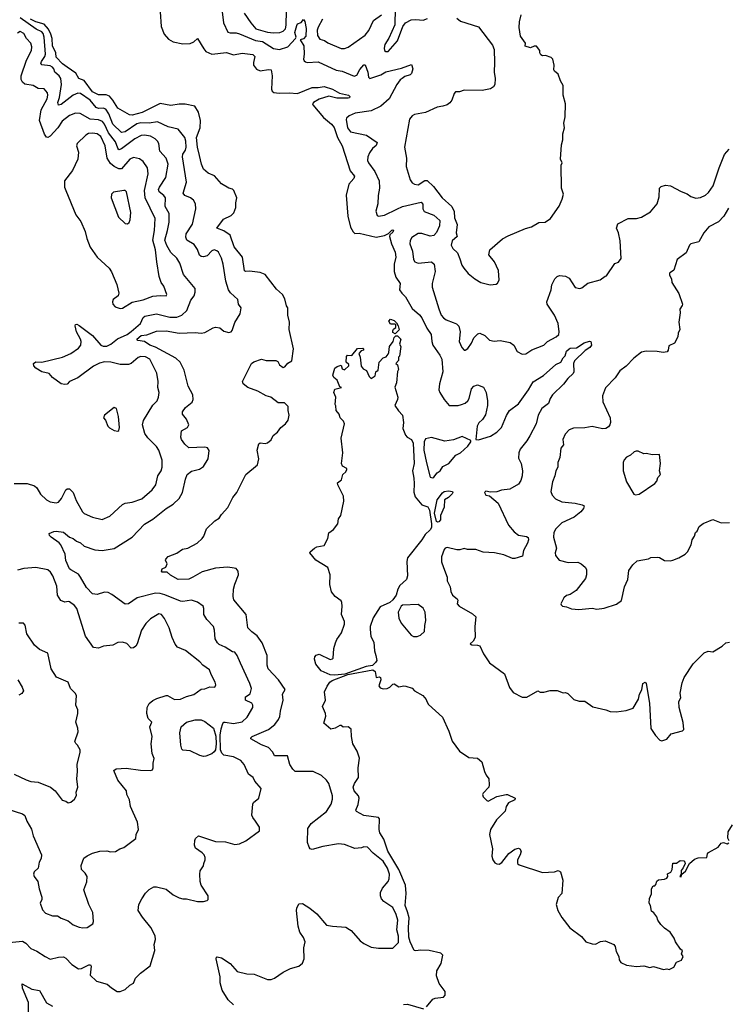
# Model space of a CAD drawing. Extents: x 2293878 to 2522763, y 823964 to 1006972.
# Tile 256 of 256: x 2374622 to 2380495, y 966138 to 974291. Entities that reach past the tile are written whole.
import ezdxf

# ---------------------------------------------------------------- set-up
doc = ezdxf.new("R2010")
doc.units = 0

msp = doc.modelspace()

# ---------------------------------------------------------------- linework, layer by layer
at = {"layer": '0CON20XD'}
for points in [[(2377732.7, 974382.7), (2377731.4, 974248.6), (2377681.1, 974138.9), (2377647.1, 974085), (2377641.9, 974055), (2377645.8, 974035.8), (2377655, 974026.2), (2377675, 974026.2), (2377753.4, 974116.6), (2377797.8, 974235), (2377820, 974265), (2377865, 974288.9), (2377905, 974292.2), (2377965, 974286.9), (2378000.7, 974299.3)], [(2374832, 966535), (2374875, 966510.8), (2374945, 966528.1), (2374985, 966530), (2375005, 966519.2), (2375055, 966468.1), (2375110.7, 966430.7), (2375135, 966434.6), (2375195, 966463.6), (2375210, 966465), (2375215.4, 966455), (2375205, 966380), (2375259.7, 966329.7), (2375345.6, 966305.6), (2375383.4, 966273.4), (2375430, 966245), (2375455, 966244), (2375495, 966260), (2375535, 966296.2), (2375565.9, 966314.1), (2375582.5, 966355), (2375623.8, 966395), (2375704.3, 966455.7), (2375742, 966585), (2375736.1, 966633.9), (2375748.8, 966675), (2375743.8, 966705), (2375710, 966775), (2375639.7, 966859.7), (2375604.4, 966914.4), (2375610.5, 966965), (2375635, 967010.6), (2375665, 967058.9), (2375695, 967088.1), (2375735, 967110), (2375755, 967112), (2375835, 967092), (2375895, 967044), (2375945, 967018.8), (2375975, 967011.2), (2376005, 967012), (2376095, 966990), (2376145, 966990), (2376175, 966997.5), (2376183, 967007), (2376183.3, 967035), (2376126.7, 967125), (2376116.7, 967155), (2376113.6, 967216.4), (2376116.4, 967243.6), (2376146.4, 967283.6), (2376147.5, 967305), (2376160, 967335), (2376158, 967355), (2376150.8, 967375), (2376135, 967392), (2376079.7, 967429.7), (2376070.8, 967455), (2376072.5, 967495), (2376078.8, 967511.2), (2376105, 967532.5), (2376245, 967485.7), (2376327.5, 967482.5), (2376405, 967462.2), (2376443.5, 967466.5), (2376497, 967493), (2376610, 967575), (2376610, 967605), (2376576, 967655), (2376553.8, 967685), (2376546.7, 967705), (2376553.3, 967795), (2376560, 967810), (2376603.3, 967845), (2376623.3, 967925), (2376570, 967985), (2376555.9, 968015.9), (2376518, 968045), (2376483.6, 968123.6), (2376455, 968158.1), (2376395, 968188.5), (2376315, 968200), (2376297.4, 968217.4), (2376287.5, 968245), (2376284.2, 968365.8), (2376290.7, 968419.3), (2376305, 968463.1), (2376315, 968473.5), (2376325, 968474.5), (2376395, 968463.8), (2376465, 968476.1), (2376507.3, 968515), (2376553.3, 968595), (2376554.5, 968615), (2376545, 968631.9), (2376494, 968655), (2376494.4, 968685), (2376531.8, 968708.2), (2376542.3, 968752.3), (2376529.7, 968795), (2376452.8, 968962.8), (2376425.5, 969025), (2376405, 969052.5), (2376385, 969057.1), (2376325.4, 969095.4), (2376275, 969117.1), (2376260.9, 969130.9), (2376243.1, 969165), (2376236.7, 969235), (2376227.1, 969265), (2376173.8, 969323.8), (2376148, 969365), (2376148, 969415), (2376141.2, 969435), (2376095, 969468.5), (2376045, 969483.1), (2375975, 969472.9), (2375955, 969475.4), (2375825, 969527.9), (2375785, 969539.7), (2375747.9, 969542.1), (2375595.9, 969504.1), (2375525, 969453.3), (2375495, 969452.5), (2375385, 969531.9), (2375355, 969546.7), (2375325, 969549.4), (2375265, 969531.2), (2375225, 969536.7), (2375175, 969588.8), (2375126.4, 969673.6), (2375109.3, 969699.3), (2375045, 969734.4), (2375035.7, 969745), (2375005, 969813.3), (2374998.6, 969865), (2374962.1, 969942.1), (2374948.8, 969958.8), (2374882.5, 970005), (2374869.3, 970019.3), (2374866.7, 970035), (2374905, 970053.8), (2374925, 970056), (2374985, 970046), (2375036, 970005), (2375065, 969994.4), (2375092.2, 969972.2), (2375125, 969958.2), (2375155, 969931.5), (2375245, 969902.3), (2375305.5, 969894.5), (2375405, 969912.9), (2375555, 970006.9), (2375655, 970114.2), (2375725, 970155.7), (2375835, 970242.9), (2375895, 970280), (2375944.5, 970325.5), (2375971.1, 970375), (2375995.4, 970485), (2376010, 970525), (2376045, 970553.1), (2376110.9, 970569.1), (2376145, 970591.2), (2376184.1, 970655.9), (2376193.6, 970723.6), (2376177.5, 970745), (2376155, 970752), (2376025, 970745.6), (2375991.4, 970775), (2375964.3, 970815), (2375957.5, 970835), (2375964.3, 970885.7), (2376012.5, 970915), (2376023.3, 970935), (2376005, 970983.3), (2375970, 971025), (2375970, 971045), (2375995, 971080.8), (2376050.8, 971125), (2376059.2, 971145), (2376055.8, 971185), (2376018.1, 971255), (2375985, 971388.8), (2375950.9, 971455), (2375915, 971486.9), (2375747.8, 971577.8), (2375700, 971595), (2375655, 971626), (2375600, 971635), (2375592.5, 971645), (2375628, 971675), (2375675, 971680.4), (2375755, 971711.5), (2375835, 971715.3), (2375945, 971693.9), (2376075, 971700), (2376126.1, 971693.9), (2376155, 971700.5), (2376225, 971740), (2376245, 971744.3), (2376279.4, 971739.4), (2376315, 971711.2), (2376355, 971701.2), (2376375, 971706.7), (2376384.1, 971715.9), (2376405, 971783.3), (2376450, 971855), (2376456.7, 971905), (2376436.7, 971935), (2376430, 971975), (2376367.8, 972027.8), (2376352.7, 972052.7), (2376330, 972125), (2376309.5, 972265), (2376295, 972315.8), (2376268.6, 972365), (2376255, 972378), (2376235, 972384.2), (2376215, 972376), (2376175, 972335.8), (2376145, 972325.7), (2376125, 972328.6), (2376112, 972342), (2376095, 972387.5), (2376069.2, 972429.2), (2376007.5, 972465), (2375999.5, 972489.5), (2376002.7, 972517.3), (2376053.4, 972596.6), (2376081.5, 972725), (2376077.9, 972765), (2376062.2, 972795), (2376036.6, 972816.6), (2375990, 972835), (2375976.9, 972855), (2376004, 972946), (2375970, 973155), (2375973.2, 973176.8), (2375995, 973211.1), (2376001.3, 973235), (2376000, 973285), (2375990.3, 973315), (2375935, 973382.9), (2375853, 973403), (2375765.4, 973445.4), (2375695.8, 973434.2), (2375625, 973436.9), (2375592.5, 973427.5), (2375495, 973362.2), (2375465, 973357.3), (2375395, 973426.2), (2375360.5, 973510.5), (2375335, 973548.5), (2375315, 973558.2), (2375275, 973556), (2375255, 973563.1), (2375205.3, 973625), (2375125, 973680), (2375105, 973681.1), (2375065, 973666.8), (2374965, 973588.2), (2374942.9, 973582.9), (2374938.4, 973605), (2374952.3, 973647.7), (2374969.5, 973755), (2374962.9, 973802.9), (2374948.8, 973825), (2374914.5, 973855), (2374905.9, 973885), (2374895, 973898.2), (2374875, 973908.1), (2374806.6, 973916.6), (2374797.3, 973925), (2374801.6, 973945), (2374829.2, 973985), (2374835.8, 974005), (2374825.5, 974145), (2374816.8, 974175), (2374805, 974190.3), (2374759.1, 974210.9), (2374625, 974304.8)], [(2375786.6, 974356.6), (2375795, 974233.3), (2375819.8, 974169.8), (2375855, 974129.2), (2375895, 974106.9), (2375975, 974089.4), (2376035, 974094.3), (2376065, 974108.6), (2376095.9, 974135.9), (2376148.9, 974048.9), (2376165, 974028), (2376215, 974005.8), (2376335, 974019.2), (2376395, 974000), (2376465, 974014.4), (2376555, 974002.5), (2376572, 973985), (2376559.2, 973935), (2376560.8, 973915), (2376585, 973881.4), (2376615, 973865.8), (2376685, 973877.1), (2376706.7, 973875), (2376714.5, 973824.5), (2376707.5, 973715), (2376715, 973697.5), (2376728.6, 973688.6), (2376771.3, 973681.3), (2376854.7, 973684.7), (2376925, 973680), (2377045, 973727.9), (2377095, 973727.9), (2377145, 973736.2), (2377214.8, 973714.8), (2377271.2, 973681.2), (2377345.8, 973665), (2377356.7, 973655), (2377355.6, 973644.4), (2377345, 973640), (2377249, 973641), (2377185, 973658.4), (2377105, 973633.7), (2377057.7, 973605), (2377049.6, 973595), (2377050.4, 973585), (2377140.9, 973480.9), (2377206.7, 973425), (2377227.6, 973397.6), (2377256.6, 973315), (2377293.9, 973245), (2377360.4, 973040.4), (2377395.8, 972995), (2377390, 972975), (2377350.8, 972929.2), (2377328.3, 972838.3), (2377341.5, 972665), (2377363.6, 972573.6), (2377384.7, 972534.7), (2377400.7, 972520.7), (2377435, 972522.1), (2377575, 972490.4), (2377646, 972504), (2377679.5, 972520.5), (2377705, 972546.9), (2377715, 972551.2), (2377720, 972545), (2377715, 972531.2), (2377689.5, 972510.5), (2377687.1, 972495), (2377702.1, 972435), (2377734.7, 972364.7), (2377738.5, 972325), (2377724.7, 972265), (2377725.8, 972205.8), (2377738.8, 972158.8), (2377774.4, 972105), (2377770.6, 972055), (2377788.1, 972025), (2377818.5, 971995), (2377875, 971898.6), (2377935, 971846.9), (2377955, 971821.4), (2377996.5, 971736.5), (2378033.3, 971685), (2378037.8, 971625), (2378046.5, 971595), (2378105, 971512), (2378119.3, 971479.3), (2378128.8, 971375), (2378100.5, 971275), (2378095.8, 971225.8), (2378102.9, 971205), (2378140, 971145), (2378182.5, 971095), (2378255, 971097.5), (2378284.4, 971105.6), (2378314.2, 971115.8), (2378336.2, 971135), (2378348, 971155), (2378366.7, 971235), (2378385, 971257.5), (2378415, 971266.7), (2378465, 971247.5), (2378487.5, 971205), (2378500, 971135), (2378497.8, 971095), (2378481.7, 971018.3), (2378458.6, 970981.4), (2378428.3, 970951.7), (2378414, 970925), (2378402.5, 970815), (2378425, 970811.4), (2378525, 970841.1), (2378575, 970874.4), (2378614.4, 970915), (2378657.3, 971012.7), (2378682.2, 971055), (2378755, 971108.9), (2378838.2, 971225), (2378878, 971292), (2378962.5, 971345), (2379065.3, 971435), (2379107.6, 971455), (2379125, 971490.3), (2379141.5, 971508.5), (2379153.2, 971545), (2379175, 971566.1), (2379185, 971571.3), (2379236.7, 971573.3), (2379298.8, 971615), (2379345, 971630), (2379355.9, 971625.9), (2379362, 971595), (2379347.5, 971575), (2379308.5, 971551.5), (2379220, 971465), (2379212.9, 971445), (2379213.5, 971375), (2379208.1, 971361.9), (2379165, 971320.6), (2379128.3, 971271.7), (2379036.5, 971185), (2379016.9, 971155), (2379005, 971114), (2378949.1, 971070.9), (2378920, 971015), (2378901.9, 970945), (2378850.4, 970845), (2378826.2, 970803.8), (2378768.5, 970735), (2378758.2, 970705), (2378755, 970660), (2378776.7, 970615), (2378789.5, 970555), (2378786.7, 970515), (2378774.4, 970475), (2378756.2, 970443.8), (2378685, 970404.3), (2378615.9, 970395.9), (2378575, 970382), (2378525, 970377.5), (2378485, 970386), (2378473.3, 970375), (2378485, 970352.5), (2378515, 970347.5), (2378586.8, 970286.8), (2378674.2, 970105), (2378720.2, 970050.2), (2378755, 970021.4), (2378821.2, 970011.2), (2378835, 970002.5), (2378838, 969985), (2378830, 969955), (2378797.5, 969895), (2378790, 969850), (2378725, 969828.6), (2378705, 969828.1), (2378635, 969860), (2378556.3, 969876.4), (2378463, 969883), (2378402.6, 969902.6), (2378332.8, 969902.8), (2378305, 969912.2), (2378268.3, 969901.7), (2378245, 969901.9), (2378165, 969921.2), (2378147.5, 969915), (2378140, 969905), (2378117, 969843), (2378117, 969803), (2378134, 969755), (2378163.3, 969675), (2378163.8, 969645), (2378190, 969595), (2378193.8, 969555), (2378207.5, 969525), (2378247.5, 969495), (2378252.5, 969485), (2378247.5, 969455), (2378265, 969433.3), (2378375, 969372.5), (2378402.5, 969345), (2378394.2, 969265.8), (2378396.2, 969175), (2378380, 969145), (2378353.9, 969123.9), (2378370, 969115), (2378415, 969113.1), (2378436, 969105), (2378465, 969040), (2378514.4, 968964.4), (2378638.8, 968875), (2378682.3, 968762.3), (2378710.7, 968720.7), (2378785, 968682.5), (2378825, 968680), (2378915, 968732.5), (2378935, 968722.5), (2378965, 968722.5), (2379017, 968737), (2379076.4, 968736.4), (2379125, 968717.5), (2379145, 968720), (2379165, 968712.5), (2379215, 968662.5), (2379258.3, 968648.3), (2379305, 968646.7), (2379370.5, 968600.5), (2379480, 968575)], [(2376298.8, 974355), (2376311.2, 974265), (2376347.3, 974187.3), (2376365, 974180.5), (2376415, 974180.4), (2376445, 974173.9), (2376575, 974117.8), (2376635, 974110.7), (2376725, 974052.9), (2376775, 974043.7), (2376845, 974066.5), (2376908, 974135), (2376911.9, 974145), (2376903.4, 974183.4), (2376917.9, 974242.1), (2376925, 974256.7), (2376954, 974266), (2376975, 974292.5), (2376986.2, 974275), (2376996.6, 974216.6), (2376994.7, 974155.3), (2376975, 974133.3), (2376946.7, 974125), (2376977.3, 974075), (2376980.5, 974005), (2376974.2, 973964.2), (2376979.5, 973949.5), (2376990.8, 973940.8), (2377005, 973936), (2377095, 973940.5), (2377245, 973871.8), (2377295, 973863.3), (2377395, 973824.3), (2377415, 973831.4), (2377441, 973879), (2377475, 973915.7), (2377485, 973915.8), (2377507, 973857), (2377511.9, 973815), (2377525, 973802.5), (2377615, 973833.2), (2377655, 973857.5), (2377785, 973888.9), (2377869.3, 973919.3), (2377880, 973885), (2377870, 973845), (2377857, 973833), (2377815, 973820), (2377792, 973805), (2377775, 973792), (2377747.5, 973755), (2377684.4, 973635), (2377615, 973574.5), (2377535, 973537.1), (2377402.4, 973517.6), (2377353.3, 973495), (2377330, 973475), (2377328.8, 973465), (2377339.2, 973395), (2377362.6, 973362.6), (2377497.5, 973335), (2377583.8, 973273.8), (2377575, 973250), (2377544.7, 973225.3), (2377521.7, 973188.3), (2377508.2, 973155), (2377505.4, 973125.4), (2377513.8, 973105), (2377564.7, 973035), (2377600, 972955), (2377604.2, 972895), (2377592.9, 972835), (2377590.8, 972765), (2377573.8, 972705), (2377585, 972670), (2377595, 972663.3), (2377645, 972670.8), (2377746.9, 972723.1), (2377795, 972743.3), (2377948.6, 972778.6), (2377963.5, 972763.5), (2377963.9, 972723.9), (2377973.3, 972703.3), (2378055, 972671.2), (2378105, 972628), (2378100, 972585), (2378075, 972528.6), (2378055, 972502.7), (2378025, 972497.1), (2377955, 972520.9), (2377925, 972520.5), (2377871.9, 972488.1), (2377857.6, 972462.4), (2377854.6, 972435), (2377878.5, 972375), (2377885.6, 972305), (2377896.5, 972286.5), (2377925, 972274.4), (2378034.3, 972284.3), (2378055.8, 972265), (2378064.3, 972205), (2378041.1, 972105), (2378040, 972075), (2378095.5, 971895.5), (2378114.4, 971845), (2378135, 971820.8), (2378156.2, 971805), (2378213.1, 971783.1), (2378242.8, 971772.8), (2378262.7, 971752.7), (2378271.5, 971705), (2378264.4, 971625), (2378287.1, 971575), (2378305, 971554), (2378315, 971554.2), (2378335, 971568.8), (2378365, 971611.2), (2378385, 971656.7), (2378419.5, 971690.5), (2378435, 971696.2), (2378475.8, 971675.8), (2378516, 971636), (2378555, 971630), (2378605, 971635.6), (2378686.8, 971616.8), (2378716.2, 971595), (2378745, 971543.3), (2378785, 971521.2), (2378817.5, 971525), (2378865, 971555.7), (2378965.5, 971594.5), (2378996.2, 971625), (2379066.7, 971665), (2379088.8, 971685), (2379094, 971705), (2379085.8, 971775), (2379053.8, 971845), (2378994.3, 971934.3), (2378990, 971955), (2379026.7, 972055), (2379031.2, 972095), (2379056.7, 972145), (2379075.9, 972164.1), (2379095, 972171.2), (2379146.4, 972166.4), (2379175, 972151.2)], [(2376481.5, 974345), (2376536.5, 974265), (2376579.1, 974215), (2376675, 974186), (2376725, 974180.4), (2376777.5, 974185), (2376805, 974195.6), (2376825, 974214.3), (2376830.8, 974245), (2376832.8, 974365)], [(2377131.8, 974295), (2377095, 974230), (2377087.5, 974205), (2377089.8, 974159.8), (2377108.2, 974128.2), (2377147.1, 974117.1), (2377175, 974099.2), (2377285, 974050.8), (2377315, 974051.1), (2377345, 974061.8), (2377485, 974162.3), (2377515, 974201.8), (2377555, 974283.3), (2377619.1, 974330.9)], [(2378245, 974302.5), (2378275, 974278), (2378425, 974232), (2378540.7, 974080.7), (2378553.6, 974043.6), (2378558, 973935), (2378553.6, 973856.4), (2378562, 973805), (2378558.8, 973755), (2378548.8, 973735), (2378525, 973718.8), (2378455.9, 973704.1), (2378306.4, 973706.4), (2378266.4, 973693.6), (2378235, 973692.5), (2378221.7, 973678.3), (2378204, 973625), (2378188, 973602), (2378165, 973585.6), (2378127.5, 973575), (2378082.6, 973567.4), (2377985, 973523.1), (2377895, 973505.7), (2377875, 973493.8), (2377853, 973467), (2377811.8, 973235), (2377828.5, 973145), (2377824.3, 973075), (2377857.5, 972965), (2377875, 972940.8), (2377895, 972928.6), (2377925, 972924.3), (2377980.7, 972959.3), (2377998.4, 972958.4), (2378050.1, 972910.1), (2378124.6, 972814.6), (2378203.8, 972745), (2378222.3, 972702.3), (2378225, 972650), (2378247.5, 972595), (2378240, 972525), (2378246.7, 972495), (2378205, 972460), (2378199.2, 972425), (2378211.2, 972395), (2378250.5, 972360.5), (2378270.7, 972309.3), (2378285, 972257.5), (2378302.1, 972232.1), (2378338.3, 972188.3), (2378394.2, 972144.2), (2378445, 972113.8), (2378520, 972095), (2378569.5, 972100.5), (2378581.7, 972108.3), (2378596.4, 972133.6), (2378590, 972215), (2378556.7, 972285), (2378510, 972345), (2378517.5, 972385), (2378623.3, 972475), (2378669.7, 972500.3), (2378815, 972562.5), (2378862.5, 972575), (2378925, 972612), (2378975.8, 972614.2), (2379020, 972645), (2379092.7, 972747.3), (2379118, 972805), (2379128, 972845), (2379112.5, 972895), (2379110, 973085), (2379116.7, 973105), (2379103.8, 973135), (2379112, 973255), (2379123.3, 973295), (2379123.9, 973346.1), (2379136, 973395), (2379132, 973435), (2379143.8, 973485), (2379146.2, 973595), (2379126.2, 973665), (2379126.7, 973745), (2379103.3, 973785), (2379085, 973840), (2379053.6, 973863.6), (2379047.5, 973875), (2379052.5, 973915), (2379040, 973965), (2379026.7, 973976.7), (2378980, 973995), (2378955, 973992.5), (2378940.7, 974000.7), (2378932.5, 974015), (2378932.5, 974035), (2378905, 974072.5), (2378885, 974072.5), (2378855, 974057.5), (2378811.7, 974071.7), (2378812.5, 974095), (2378773, 974153), (2378760, 974225), (2378763, 974273), (2378778.3, 974331.7)], [(2376056.7, 969675), (2376025, 969659.4), (2375935, 969654.2), (2375871.7, 969691.7), (2375845, 969717.5), (2375802.5, 969715), (2375797.5, 969725), (2375802.5, 969745), (2375833, 969757), (2375843.3, 969785), (2375831.2, 969815), (2375834, 969825), (2375853.8, 969845), (2375925, 969874.3), (2375972.6, 969907.4), (2376016.7, 969915), (2376092, 969955), (2376134.3, 969995.7), (2376147.5, 970015), (2376168.8, 970075), (2376238.3, 970141.7), (2376275.7, 970164.3), (2376293.3, 970195), (2376347.3, 970252.7), (2376388, 970335), (2376420.8, 970375), (2376495.7, 970524.3), (2376592.5, 970605), (2376603.3, 970655), (2376591.2, 970725), (2376605, 970780), (2376615, 970787.5), (2376655, 970781.2), (2376675, 970786.7), (2376705, 970812.5), (2376723.6, 970846.4), (2376757.5, 970875), (2376785, 970913.3), (2376825.7, 970944.3), (2376848, 970975), (2376856, 971015), (2376846, 971055), (2376847, 971087), (2376817.6, 971117.6), (2376765, 971118), (2376702.1, 971165), (2376665, 971177.3), (2376595.6, 971215.6), (2376512.2, 971245), (2376474.4, 971275), (2376468.8, 971295), (2376543.8, 971445), (2376562.3, 971457.7), (2376625, 971478.7), (2376665, 971469.5), (2376745, 971468.7), (2376761, 971461), (2376775, 971433), (2376805, 971410.5), (2376818, 971415), (2376845, 971446), (2376876.2, 971465), (2376891.4, 971565), (2376856.4, 971726.4), (2376856.7, 971785), (2376844.1, 971844.1), (2376843.6, 971903.6), (2376832.3, 971922.3), (2376818.8, 971978.8), (2376798.8, 972015), (2376749.5, 972059.5), (2376655, 972180), (2376615, 972197.1), (2376527.6, 972207.6), (2376495, 972204.4), (2376485, 972212), (2376467.3, 972325), (2376400.1, 972410.1), (2376366.2, 972506.2), (2376315, 972542), (2376256.2, 972565), (2376311.2, 972638.8), (2376375, 972668.5), (2376397.8, 972692.2), (2376413.8, 972735), (2376413.3, 972775), (2376422, 972815), (2376395.8, 972875), (2376385, 972886.2), (2376355, 972896.2), (2376295, 972931.2), (2376236.8, 972996.8), (2376185, 973020.8), (2376145, 973052), (2376127.5, 973095), (2376113.1, 973166.9), (2376095.4, 973235), (2376088.5, 973315), (2376116.7, 973395), (2376120, 973455), (2376104.5, 973525), (2376074, 973575), (2375992.4, 973592.4), (2375945, 973591.9), (2375875, 973580.4), (2375785, 973596), (2375636.8, 973523.2), (2375555, 973500.9), (2375532.4, 973502.4), (2375435, 973558.9), (2375394.7, 973625), (2375365, 973658.2), (2375338.3, 973668.3), (2375275, 973668.9), (2375225, 973693.7), (2375155, 973786.2), (2375110.9, 973805), (2375088.3, 973848.3), (2375015, 973897.8), (2374977.1, 973925), (2374925, 973980), (2374920.4, 974015), (2374893.6, 974075), (2374891.4, 974135), (2374879.6, 974169.6), (2374861.2, 974211.2), (2374825, 974254.1), (2374755, 974274.1), (2374711.6, 974295)], [(2375846.1, 972546.1), (2375861.8, 972615), (2375860.3, 972685), (2375827.1, 972745), (2375831.2, 972815), (2375816.2, 972836.2), (2375777.7, 972865), (2375773.3, 972885), (2375779.3, 972905), (2375831.8, 972985), (2375852.2, 973095), (2375835.4, 973145), (2375782.7, 973202.7), (2375773.8, 973265), (2375764.5, 973285), (2375744.4, 973305), (2375705, 973325.3), (2375655, 973335.3), (2375627.6, 973332.4), (2375575.6, 973304.4), (2375465, 973221.2), (2375445, 973213.8), (2375435, 973225.6), (2375415, 973278.4), (2375356.7, 973355), (2375324.6, 973424.6), (2375307, 973447), (2375275, 973461.3), (2375205, 973466.8), (2375124.5, 973514.5), (2375085, 973517.8), (2375035, 973496.5), (2374975, 973451.4), (2374938.5, 973395), (2374875, 973325.7), (2374855, 973314.5), (2374845, 973316.7), (2374827.1, 973342.9), (2374787.5, 973455), (2374798.9, 973545), (2374848.8, 973635), (2374856.2, 973665), (2374852.2, 973685), (2374825, 973716.9), (2374775, 973721.8), (2374735, 973746.5), (2374665, 973756.2), (2374645, 973772.2), (2374633.8, 973795), (2374635.2, 973825), (2374679.5, 973955), (2374718.5, 974035), (2374723.5, 974065), (2374715.6, 974095), (2374678.9, 974135), (2374655, 974176), (2374625, 974192), (2374605, 974178.8)], [(2375455, 971898.8), (2375475, 971901.2), (2375555, 971953.1), (2375645, 971970.9), (2375725, 972001.4), (2375785, 972008), (2375836.7, 972003.3), (2375842.5, 972015), (2375816.5, 972085), (2375795.4, 972115.4), (2375779.1, 972165), (2375757.3, 972285), (2375748.4, 972385), (2375724.7, 972465), (2375739.6, 972545), (2375744.1, 972645), (2375662.9, 972815), (2375655.8, 972875), (2375685.4, 973015), (2375681.8, 973065), (2375645, 973116.7), (2375615, 973139.5), (2375565, 973150.5), (2375534.1, 973135.9), (2375465, 973056.5), (2375445, 973055.4), (2375403.9, 973073.9), (2375375, 973099.1), (2375346, 973145), (2375329.7, 973245), (2375295, 973322.7), (2375265, 973346.8), (2375225, 973351.5), (2375192, 973348), (2375169.2, 973335), (2375098, 973265), (2375094, 973245), (2375110.6, 973195), (2375104.4, 973135), (2375058.5, 973041.5), (2374993.8, 972955), (2374993.8, 972905), (2375003.3, 972875), (2375086.7, 972675), (2375128.3, 972618.3), (2375165.9, 972535.9), (2375178.3, 972478.3), (2375206.4, 972406.4), (2375263.3, 972325), (2375364, 972234), (2375383.6, 972203.6), (2375427.3, 972097.3), (2375443.8, 972025), (2375438.8, 972005), (2375396.2, 971975), (2375390, 971955), (2375394, 971935), (2375412.9, 971912.9), (2375455, 971898.8)], [(2379175, 972151.2), (2379225, 972073.3), (2379265, 972064.2), (2379280.3, 972069.7), (2379330.2, 972109.8), (2379433.9, 972136.1), (2379473, 972167), (2379485, 972170), (2379555, 972272.5), (2379585, 972282.5), (2379606.4, 972313.6), (2379598.3, 972458.3), (2379584, 972525), (2379566.7, 972565), (2379579.5, 972600.5), (2379665, 972643.3), (2379735, 972643.1), (2379774.3, 972655.7), (2379849.1, 972700.9), (2379904.2, 972765), (2379920.8, 972825), (2379924, 972895), (2379939.3, 972910.7), (2379975, 972920.8), (2380015, 972915.6), (2380105, 972867.1), (2380155, 972849.2), (2380185, 972826), (2380225, 972814.2), (2380265, 972819.2), (2380305, 972838), (2380330.3, 972859.7), (2380368, 972915), (2380418, 973065), (2380463.8, 973175), (2380501.2, 973218.8)], [(2375515, 972600), (2375528.3, 972611.7), (2375536.4, 972633.6), (2375542.5, 972695), (2375506, 972865), (2375495.6, 972875.6), (2375485.8, 972875.8), (2375398.3, 972861.7), (2375382.9, 972847.1), (2375379.2, 972815), (2375440, 972655), (2375495, 972602.5), (2375515, 972600)], [(2380495, 972730), (2380457.5, 972665), (2380414.4, 972615.6), (2380332, 972575), (2380292, 972525), (2380249.3, 972450.7), (2380185, 972433.8), (2380174, 972425), (2380145, 972361.2), (2380071.4, 972305), (2380044.4, 972215.6), (2380015, 972198), (2380008, 972192), (2380006, 972175), (2380023.8, 972145), (2380027.5, 972115), (2380085, 972022.5), (2380113.8, 971935), (2380113.3, 971925), (2380093.8, 971895), (2380096, 971864), (2380084, 971785), (2380093.9, 971726.1), (2380080, 971695), (2380076.2, 971665), (2380047.7, 971612.3), (2380000.9, 971589.1), (2379996.9, 971553.1), (2379988.7, 971541.3), (2379955, 971535.7), (2379905.8, 971544.2), (2379815, 971546), (2379775, 971538), (2379711.3, 971488.7), (2379649.1, 971420.9), (2379595, 971383.3), (2379556.2, 971325), (2379477.9, 971242.1), (2379452, 971175), (2379455.9, 971125.9), (2379516, 970995), (2379518.8, 970955), (2379513.9, 970936.1), (2379501.7, 970918.3), (2379480, 970905), (2379455, 970902.5), (2379402.5, 970915), (2379365, 970921.8), (2379305, 970910.8), (2379211.1, 970908.9), (2379176.6, 970893.4), (2379141.7, 970858.3), (2379123.8, 970815), (2379129.3, 970770.7), (2379106.7, 970743.3), (2379097.1, 970665), (2379082, 970625), (2379081.2, 970585), (2379064.2, 970555), (2379057.1, 970515), (2379036.9, 970465), (2379024.4, 970385), (2379034.5, 970354.5), (2379062.4, 970322.4), (2379115, 970298.8), (2379225, 970287.8), (2379284.4, 970274.4), (2379298.8, 970265), (2379295.7, 970244.3), (2379272, 970215), (2379217.4, 970172.6), (2379115, 970125.6), (2379065.6, 970075), (2379049.5, 970045), (2379044.7, 970004.7), (2379069.4, 969915), (2379059.2, 969875), (2379062.9, 969852.9), (2379092.5, 969815), (2379167.5, 969797.5), (2379247.7, 969797.7), (2379276.1, 969786.1), (2379308.1, 969758.1), (2379319.1, 969739.1), (2379320, 969695), (2379310, 969665), (2379235, 969563.8), (2379185, 969532.5), (2379155, 969523.3), (2379132.5, 969505), (2379107.5, 969455), (2379110, 969445), (2379120, 969435), (2379155, 969430), (2379195, 969413.8), (2379255, 969406.2), (2379365, 969417.1), (2379405, 969410.5), (2379465, 969418.5), (2379568.3, 969451.7), (2379609.7, 969480.3), (2379634.4, 969595), (2379661.1, 969655), (2379671.2, 969728.8), (2379704.4, 969775.6), (2379739.5, 969810.5), (2379833, 969827), (2379853.6, 969836.4), (2379905, 969840), (2379925, 969837.5), (2379965, 969813.3), (2380015, 969811.2), (2380035, 969816.2), (2380085, 969834), (2380137.5, 969865), (2380156.7, 969885), (2380188, 969942), (2380195.9, 969984.1), (2380215.6, 970014.4), (2380223.8, 970045), (2380236.2, 970055), (2380254.4, 970095.6), (2380285, 970120), (2380365, 970152.5), (2380435, 970123.3), (2380505, 970126.7)], [(2374575, 970451.2), (2374685, 970449.6), (2374745, 970430.6), (2374763.1, 970415), (2374795, 970361.9), (2374844.3, 970315), (2374875, 970298.9), (2374925, 970291.4), (2374943.2, 970296.8), (2374969.2, 970325), (2375005, 970396.7), (2375015, 970406.7), (2375035, 970406.7), (2375065.5, 970375.5), (2375089.2, 970309.2), (2375142.2, 970215), (2375155, 970201.9), (2375225, 970170.8), (2375305, 970152.5), (2375369.3, 970179.3), (2375475, 970276.9), (2375495, 970287.5), (2375555, 970297.1), (2375635.3, 970324.7), (2375721.2, 970398.8), (2375750.2, 970439.8), (2375765.7, 970515), (2375793.1, 970555), (2375802.2, 970585), (2375803, 970643), (2375774.4, 970725), (2375755, 970757.5), (2375685, 970828.1), (2375657.9, 970865), (2375639.3, 970935), (2375648.3, 970971.7), (2375725, 971099.2), (2375760, 971135), (2375772.9, 971165), (2375777.1, 971205), (2375766.9, 971245), (2375768.6, 971295), (2375757.8, 971365), (2375699.5, 971479.5), (2375665, 971500.2), (2375625, 971500.6), (2375605, 971493.2), (2375546.9, 971445), (2375525, 971434.7), (2375455.8, 971435.8), (2375376, 971456), (2375325, 971456.9), (2375282.7, 971447.3), (2375235, 971423.1), (2375105, 971325.8), (2375034.2, 971295.8), (2375015, 971274), (2374995, 971268.8), (2374966.4, 971276.4), (2374895, 971327.5), (2374865, 971360), (2374805, 971374), (2374755, 971406), (2374740, 971425), (2374736.7, 971445), (2374755, 971458.8), (2374805, 971456), (2374977.5, 971495), (2375045, 971526), (2375109.7, 971570.3), (2375130, 971595), (2375132.5, 971625), (2375126.7, 971646.7), (2375092.5, 971705), (2375081.2, 971755), (2375085, 971767.5), (2375095, 971768.8), (2375115, 971758.8), (2375224.5, 971674.5), (2375294.7, 971594.7), (2375315, 971586.9), (2375345, 971586.9), (2375377.3, 971602.7), (2375432.8, 971647.2), (2375512.2, 971685), (2375545, 971707.6), (2375622.3, 971775), (2375645.3, 971824.7), (2375659.2, 971835), (2375755, 971855.7), (2375867.4, 971827.4), (2375925, 971826.7), (2375966.9, 971845), (2376006.3, 971883.6), (2376040.9, 971969.1), (2376068.6, 972005), (2376077.5, 972035), (2376076, 972065), (2375979.6, 972179.6), (2375950.5, 972275), (2375924.5, 972315), (2375873.3, 972363.2), (2375841.1, 972421.1), (2375824.7, 972465.3), (2375846.1, 972546.1)], [(2377735, 971690), (2377715, 971700), (2377713.3, 971715), (2377720.7, 971729.3), (2377738.3, 971741.7), (2377740, 971765), (2377735, 971770), (2377695, 971770), (2377682.5, 971795), (2377695, 971810), (2377725, 971800), (2377745, 971780), (2377757.5, 971755), (2377767.5, 971722.5), (2377735, 971690)], [(2377235, 968864.5), (2377195, 968865.4), (2377119.7, 968899.7), (2377075, 968953.8), (2377064.2, 968995.8), (2377068.8, 969015), (2377080.3, 969029.7), (2377105, 969037.5), (2377194.4, 968994.4), (2377215, 968998.8), (2377219.2, 969005), (2377225.5, 969085), (2377239.8, 969130.2), (2377251.4, 969158.6), (2377289.4, 969215), (2377314.5, 969285), (2377315, 969306.7), (2377288.6, 969365), (2377295.7, 969435), (2377292.5, 969465), (2377285, 969480), (2377235.8, 969515.8), (2377205, 969552.5), (2377192.2, 969615), (2377194.4, 969695), (2377176, 969755), (2377076, 969815), (2377027.5, 969875), (2377030, 969885), (2377064.3, 969915.7), (2377085, 969925.8), (2377145, 969936.2), (2377175.7, 969995), (2377185, 970042.5), (2377221.7, 970068.3), (2377258, 970115), (2377263.1, 970156.9), (2377284.2, 970185), (2377308.6, 970305), (2377305.7, 970345.7), (2377258.3, 970438.3), (2377256.7, 970455), (2377289.2, 970480.8), (2377298.8, 970525), (2377325, 970546.7), (2377333.3, 970565), (2377332.5, 970575), (2377297.5, 970595), (2377290, 970615), (2377299.2, 970705), (2377287.5, 970825), (2377312.9, 970945), (2377305.6, 970965.6), (2377278, 970995), (2377270, 971025), (2377243.8, 971055), (2377243, 971093), (2377236.7, 971105), (2377243.3, 971165), (2377226.2, 971205), (2377235, 971232.5), (2377290, 971245), (2377275, 971250), (2377252.5, 971305), (2377225, 971327.5), (2377216.7, 971346.7), (2377233.3, 971405), (2377251.7, 971418.3), (2377285, 971430), (2377295, 971400), (2377315, 971392.5), (2377350, 971425), (2377350, 971435), (2377327.5, 971455), (2377329.3, 971500.7), (2377337.5, 971512.5), (2377375, 971510), (2377421.7, 971568.3), (2377465, 971570), (2377470, 971565), (2377470, 971555), (2377451.7, 971548.3), (2377433.3, 971526.7), (2377445, 971497.5), (2377451.4, 971421.4), (2377469.5, 971399.5), (2377496, 971386), (2377517.5, 971335), (2377535, 971320), (2377568.3, 971341.7), (2377572.5, 971375), (2377591.7, 971388.3), (2377600, 971455), (2377635, 971490), (2377660, 971500), (2377675, 971520), (2377682.5, 971535), (2377687.5, 971585), (2377716.7, 971625), (2377725, 971660), (2377738.3, 971671.7), (2377751.7, 971671.7), (2377780, 971645), (2377770, 971605), (2377780, 971585), (2377770, 971505), (2377762.5, 971495), (2377761.7, 971468.3), (2377740, 971445), (2377751.7, 971431.7), (2377762.5, 971395), (2377753.6, 971376.4), (2377743.8, 971285), (2377732.3, 971247.7), (2377757.1, 971165), (2377754.3, 971145), (2377731.2, 971095), (2377760.8, 971050.8), (2377795.5, 971015), (2377801.9, 970955), (2377798.2, 970905), (2377820.3, 970850.3), (2377833.9, 970833.9), (2377870, 970815), (2377883.2, 970785), (2377890.3, 970615), (2377878, 970555), (2377889.8, 970495), (2377889.9, 970450.1), (2377887.8, 970377.7), (2377899.3, 970339.3), (2377955.7, 970275), (2378005, 970257.1), (2378019.2, 970229.1), (2378036, 970116), (2378035, 970086.7), (2378025, 970066.9), (2377981.3, 970028.7), (2377955, 969983.3), (2377835.6, 969835), (2377831.4, 969805), (2377836, 969685), (2377827.5, 969655), (2377773, 969607), (2377755.3, 969574.7), (2377742, 969525), (2377715, 969486.2), (2377689.6, 969465), (2377609.7, 969430.3), (2377551.2, 969338.8), (2377526.5, 969265), (2377525.8, 969245), (2377532.5, 969182.5), (2377555.6, 969135.6), (2377562.2, 969065), (2377574, 969026), (2377581.4, 968985), (2377572, 968968), (2377545, 968944.3), (2377493.3, 968935), (2377317.5, 968872.5), (2377235, 968864.5)], [(2375435, 970882.5), (2375445, 970890), (2375448.8, 970915), (2375441.2, 971005), (2375425, 971070), (2375405, 971078.8), (2375323.6, 971016.4), (2375317.5, 970995), (2375333.6, 970973.6), (2375352.5, 970925), (2375365, 970912.5), (2375405, 970890), (2375435, 970882.5)], [(2378045, 970497.5), (2378055, 970503.3), (2378082, 970538), (2378106.2, 970555), (2378130, 970590), (2378178.8, 970615), (2378235.6, 970684.4), (2378276.2, 970705), (2378335, 970760), (2378360, 970795), (2378360, 970805), (2378288.8, 970838.8), (2378217, 970813), (2378145, 970800), (2378035, 970830.9), (2377985, 970820), (2377973.3, 970795), (2377972.4, 970725), (2377992.1, 970622.1), (2378025, 970502.5), (2378045, 970497.5)], [(2379725, 970357.5), (2379755, 970363.3), (2379885, 970450), (2379901.7, 970468.3), (2379909.3, 970500.7), (2379932.5, 970525), (2379923.8, 970555), (2379933.3, 970615), (2379925, 970690), (2379866.4, 970686.4), (2379815, 970698.8), (2379795, 970696.7), (2379747.3, 970717.3), (2379731.7, 970718.3), (2379715, 970713.3), (2379685, 970684), (2379651.2, 970668.8), (2379631.2, 970645), (2379623.3, 970625), (2379623.6, 970556.4), (2379650, 970465), (2379710.7, 970360.7), (2379725, 970357.5)], [(2378085, 970130), (2378075, 970136.7), (2378059.2, 970205), (2378083.1, 970315), (2378125, 970373.8), (2378140, 970385), (2378175, 970390), (2378210, 970385), (2378212.5, 970375), (2378206.7, 970365), (2378175, 970334.2), (2378143.8, 970316.2), (2378140, 970255), (2378110, 970185), (2378110, 970150), (2378095, 970133.3), (2378085, 970130)], [(2374523.7, 967753.7), (2374644.1, 967714.1), (2374665, 967701.2), (2374682.5, 967655), (2374718.6, 967588.6), (2374732.6, 967532.6), (2374802, 967375), (2374801.2, 967345), (2374783.3, 967315), (2374773.8, 967265), (2374743.3, 967235), (2374736.7, 967215), (2374743.3, 967195), (2374772.5, 967155), (2374784, 967094), (2374806.7, 967025), (2374806.2, 967005), (2374791.2, 966975), (2374811.7, 966921.7), (2374835, 966893.3), (2374895, 966870), (2374935, 966871.2), (2374965, 966850.8), (2375025, 966830), (2375065.8, 966795.8), (2375115.9, 966775.9), (2375145, 966771.2), (2375180, 966775), (2375227.5, 966805), (2375233.3, 966825), (2375229.3, 966899.3), (2375195.6, 966965.6), (2375154.2, 967085), (2375178.3, 967151.7), (2375180, 967195), (2375163.8, 967225), (2375133.8, 967255), (2375132.7, 967287.3), (2375153, 967347), (2375182.3, 967367.7), (2375225, 967388.8), (2375285, 967406.2), (2375345, 967410), (2375375, 967400), (2375415, 967402), (2375452.5, 967425), (2375484.1, 967435.9), (2375585, 967510), (2375587.5, 967545), (2375606.2, 967585), (2375598, 967645), (2375541.4, 967775), (2375531.2, 967831.2), (2375511.2, 967875), (2375505.9, 967905.9), (2375436, 967995), (2375402, 968075), (2375422.3, 968087.7), (2375505, 968092), (2375624.4, 968075.6), (2375705.8, 968074.2), (2375721.7, 968078.3), (2375729.2, 968095), (2375728.8, 968135), (2375736.4, 968173.6), (2375720.8, 968215), (2375712.2, 968295), (2375720.9, 968355), (2375699.4, 968435), (2375718, 968475), (2375687.5, 968505), (2375676.5, 968545), (2375679.4, 968595), (2375695, 968628), (2375725, 968653.8), (2375758.8, 968671.2), (2375835, 968696), (2375845.6, 968695.6), (2375905, 968660.8), (2375955, 968665.8), (2376005, 968687.5), (2376065, 968702.5), (2376125, 968746.2), (2376155, 968750), (2376197, 968767), (2376240, 968765), (2376246.4, 968783.6), (2376242.5, 968805), (2376208.3, 968868.3), (2376195, 968906.7), (2376140, 968945), (2376113.8, 968975), (2375995, 969067.5), (2375930, 969095), (2375910.6, 969120.6), (2375884.6, 969174.6), (2375860, 969255), (2375822.4, 969332.4), (2375798, 969365), (2375775, 969370), (2375705, 969330), (2375667.6, 969292.4), (2375632, 969235), (2375596.8, 969123.2), (2375585.6, 969104.4), (2375565, 969088.8), (2375545, 969086.2), (2375511.2, 969125), (2375474.4, 969135.6), (2375435, 969134.2), (2375395, 969110.8), (2375317.9, 969102.1), (2375275, 969086), (2375232.9, 969092.9), (2375166.5, 969185), (2375096.5, 969415), (2375075, 969441.4), (2375035, 969470.8), (2375025, 969474), (2374995, 969466.7), (2374962.7, 969482.7), (2374935.5, 969525.5), (2374929.1, 969599.1), (2374896.7, 969685), (2374877, 969717), (2374855, 969735.7), (2374755, 969754.4), (2374655, 969747.8), (2374605, 969733.1)], [(2376394.5, 966134.5), (2376348.8, 966175), (2376300.8, 966255), (2376284.4, 966315), (2376282.5, 966365), (2376250.8, 966515), (2376252.3, 966527.7), (2376258.8, 966531.2), (2376295, 966524.2), (2376365, 966475.8), (2376425, 966410), (2376505, 966390), (2376565, 966387.5), (2376675, 966343.3), (2376705, 966343.8), (2376735, 966354), (2376806.7, 966405), (2376867.5, 966435), (2376935.6, 966454.4), (2376965, 966480), (2376980, 966515), (2376978, 966605), (2376988, 966655), (2376975, 966692.5), (2376943.8, 966735), (2376931.2, 966785), (2376916.2, 966915), (2376917.5, 966935), (2376935, 966970), (2376965, 966972.5), (2377027.5, 966935), (2377085, 966886.2), (2377164.4, 966794.4), (2377215, 966784.3), (2377325, 966775.8), (2377355, 966756.7), (2377369.5, 966749.5), (2377445, 966663.8), (2377475, 966641.2), (2377535, 966612), (2377595.9, 966604.1), (2377715, 966604.2), (2377760, 966650), (2377762.6, 966702.6), (2377746.9, 966755), (2377754.6, 966835), (2377742.7, 966882.7), (2377715, 966940), (2377640.6, 966990.6), (2377621.1, 967011.1), (2377611.9, 967035), (2377613.3, 967065), (2377629.2, 967100.8), (2377675, 967154.4), (2377685, 967176.2), (2377687, 967215), (2377670, 967265), (2377635, 967324.6), (2377550.7, 967390.7), (2377505, 967438.8), (2377475, 967441.2), (2377455, 967433.8), (2377398.3, 967428.3), (2377315, 967462.5), (2377265, 967467.5), (2377135, 967444.4), (2377045, 967420.8), (2377030, 967425), (2377021.7, 967438.3), (2377008.3, 967478.3), (2377009.2, 967595), (2377038.8, 967635), (2377164.7, 967735.3), (2377204.4, 967795), (2377214.5, 967835.5), (2377214.4, 967865), (2377184, 967965), (2377164.2, 967994.2), (2377123, 968033), (2377055, 968065.6), (2376905.5, 968065.5), (2376885, 968083.8), (2376860.8, 968125), (2376840.8, 968195), (2376735, 968194.4), (2376720.8, 968225), (2376684.2, 968265), (2376626.1, 968286.1), (2376536.7, 968335), (2376536.7, 968345), (2376550, 968355), (2376685, 968412.5), (2376735.8, 968455), (2376765.8, 968495), (2376778.7, 968521.3), (2376782.5, 968565), (2376804.5, 968655.5), (2376800, 968705), (2376820.8, 968745), (2376767.8, 968825), (2376680.5, 968915), (2376672.1, 968945), (2376673.3, 969025), (2376632.3, 969132.3), (2376590.4, 969190.4), (2376545, 969221.4), (2376514, 969255), (2376500, 969365), (2376397, 969487), (2376390, 969515), (2376393.5, 969575), (2376403.7, 969616.3), (2376435.8, 969695), (2376433.8, 969725), (2376415, 969745.8), (2376383.4, 969753.4), (2376345, 969757.8), (2376245, 969748.1), (2376135, 969718.1), (2376056.7, 969675)], [(2377886.1, 969183.9), (2377915, 969184), (2377944.1, 969195.9), (2377976.7, 969225), (2377978.8, 969275), (2377988, 969315), (2377981.2, 969385), (2377965, 969417.5), (2377925, 969448.8), (2377795, 969442), (2377784.2, 969435), (2377758.8, 969385), (2377764.2, 969335), (2377784, 969295), (2377865.8, 969195.8), (2377886.1, 969183.9)], [(2375025, 967806.7), (2375045, 967812.5), (2375075, 967837.5), (2375091.7, 967868.3), (2375090, 967895), (2375103.9, 967936.1), (2375096, 968005), (2375101.4, 968065), (2375097.5, 968125), (2375123.8, 968225), (2375123.8, 968245), (2375100, 968285), (2375086.4, 968296.4), (2375080, 968315), (2375106.2, 968395), (2375103.8, 968425), (2375086.7, 968475), (2375103.6, 968546.4), (2375103.8, 968575), (2375087.5, 968615), (2375092.5, 968695), (2375083, 968713), (2375043.9, 968753.9), (2375022.5, 968805), (2374927, 968847), (2374883.8, 968915), (2374856.2, 969045), (2374786.8, 969076.8), (2374745, 969111.2), (2374682, 969205), (2374667.3, 969277.3), (2374652.5, 969295), (2374615, 969294)], [(2379480, 968575), (2379515, 968561.2), (2379565, 968560), (2379649.3, 968570.7), (2379705, 968590), (2379750, 968665), (2379759.4, 968705), (2379778.1, 968741.9), (2379785, 968793.8), (2379805, 968806.2), (2379814.2, 968794.2), (2379840.7, 968630.7), (2379853, 968423), (2379890, 968365), (2379927.5, 968325), (2379945, 968320), (2379985, 968332.5), (2380021.7, 968378.3), (2380115, 968402.5), (2380127, 968413), (2380121.7, 968471.7), (2380087, 968597), (2380083.3, 968645), (2380100, 968675), (2380096.7, 968715), (2380111.2, 968798.8), (2380130, 968845), (2380202.7, 968957.3), (2380295, 969047.5), (2380328.3, 969061.7), (2380365, 969057.5), (2380445, 969103.3), (2380475, 969130), (2380505, 969136.2)], [(2377993.9, 966116.1), (2378045, 966181.2), (2378065, 966189.2), (2378133.9, 966196.1), (2378148, 966215), (2378148, 966245), (2378099.7, 966309.7), (2378075.6, 966375), (2378080, 966415), (2378114.4, 966475.6), (2378130, 966545), (2378111.1, 966561.1), (2378015, 966584.7), (2377945, 966586.9), (2377905, 966579.6), (2377890.5, 966585), (2377857.9, 966655), (2377847.5, 966695), (2377844.4, 966775), (2377849.5, 966855), (2377834.9, 966904.9), (2377817.8, 966955), (2377825.3, 967055.3), (2377820, 967125), (2377765, 967253.4), (2377672.4, 967405), (2377640.9, 967505), (2377607.9, 967557.9), (2377602.5, 967585), (2377604, 967674), (2377595, 967686.2), (2377475, 967701.9), (2377414.3, 967734.3), (2377406.7, 967745), (2377427.5, 967792.5), (2377436.4, 967845), (2377428.6, 967865), (2377392.9, 967905), (2377386.9, 967935), (2377395.7, 967965), (2377429.2, 968015), (2377426.7, 968095), (2377437.8, 968175), (2377418.9, 968235), (2377381.8, 968295), (2377372.2, 968355), (2377368.1, 968415), (2377345, 968434.2), (2377304, 968434), (2377287, 968447), (2377275, 968447.5), (2377236.7, 968425), (2377200, 968415), (2377141.2, 968465), (2377158.8, 968525), (2377156.2, 968545), (2377130.8, 968605), (2377155.7, 968655), (2377148.1, 968725), (2377169.1, 968770.9), (2377192.9, 968805), (2377211.8, 968818.2), (2377342.3, 968867.7), (2377547.9, 968907.9), (2377568.1, 968895), (2377575, 968843.3), (2377605, 968850), (2377612.5, 968845), (2377613.8, 968825), (2377598.6, 968775), (2377608.5, 968758.5), (2377635, 968751.1), (2377667.2, 968752.8), (2377690, 968765), (2377715, 968790), (2377725, 968791.2), (2377765, 968768), (2377805, 968776), (2377822.3, 968772.3), (2377875, 968756.2), (2377895, 968734), (2377963.3, 968695), (2377992, 968662), (2377996, 968645), (2378010.2, 968620.2), (2378125, 968515.8), (2378179.1, 968399.1), (2378205.8, 968315.8), (2378265.5, 968235), (2378345, 968182.2), (2378415, 968175.8), (2378452.5, 968145), (2378474, 968065), (2378486.7, 968035), (2378510, 968005), (2378512.5, 967955), (2378510, 967935), (2378463.3, 967886.7), (2378457.5, 967875), (2378462.5, 967855), (2378492.5, 967825), (2378505, 967821.2), (2378575, 967860), (2378655, 967876.2), (2378665.9, 967875.9), (2378727.5, 967845), (2378725, 967832.5), (2378672.5, 967805), (2378654.1, 967775.9), (2378645, 967737.5), (2378574.4, 967665.6), (2378523.1, 967585), (2378515.6, 967545), (2378539.4, 967425), (2378535.8, 967365)], [(2374606.7, 968825), (2374643.3, 968765), (2374652.5, 968735), (2374639.3, 968710.7), (2374615, 968697.5)], [(2376145, 968190), (2376115, 968197.1), (2376035, 968236.2), (2375975, 968242.5), (2375965, 968250), (2375956.2, 968285), (2375948.8, 968385), (2375960, 968435), (2376005, 968473.3), (2376076.4, 968493.6), (2376125, 968492.5), (2376155, 968481.1), (2376228.1, 968425), (2376247.6, 968357.6), (2376249.7, 968295), (2376243.5, 968246.5), (2376235, 968229.2), (2376215, 968210.8), (2376165, 968192.2), (2376145, 968190)], [(2374575, 968044), (2374675.8, 967995.8), (2374715, 967984.2), (2374775, 967978), (2374876.8, 967936.8), (2374917, 967907), (2374975, 967827.5), (2375005, 967820), (2375025, 967806.7)], [(2380503, 967493), (2380490, 967515), (2380493, 967567), (2380530, 967625)], [(2378535.8, 967365), (2378542.5, 967335), (2378558.8, 967308.8), (2378575, 967300), (2378595, 967298.8), (2378617, 967313), (2378674.5, 967385.5), (2378725, 967423.8), (2378755, 967430), (2378767.5, 967425), (2378776.7, 967405), (2378770, 967375), (2378746.2, 967335), (2378748, 967305), (2378761.7, 967291.7), (2378955, 967230.8), (2379053.8, 967233.8), (2379085, 967245.8), (2379103.8, 967235), (2379124.3, 967165.7), (2379116.2, 967055), (2379085, 967022.5), (2379067.8, 966965), (2379082.7, 966915), (2379115, 966856), (2379180.8, 966770.8), (2379279.3, 966699.3), (2379315, 966656.7), (2379365, 966638.8), (2379393.6, 966636.4), (2379435, 966657.5), (2379475, 966662.5), (2379545, 966632.5), (2379555.8, 966615.8), (2379564, 966575), (2379587.5, 966535), (2379590, 966505), (2379604.2, 966484.2), (2379651.7, 966461.7), (2379735, 966452.5), (2379795, 966456.7), (2379845, 966442.5), (2379875, 966450), (2379957, 966427), (2379985, 966432.5), (2380005, 966427.5), (2380044, 966446), (2380065, 966486.7), (2380105.8, 966504.2), (2380120, 966535), (2380107.5, 966555), (2380115, 966580), (2380097.5, 966595), (2380057.5, 966655), (2380046.2, 966686.2), (2380012.5, 966735), (2379965, 966768.8), (2379935, 966798.8), (2379910, 966835), (2379903.6, 966863.6), (2379876.4, 966896.4), (2379858.3, 966908.3), (2379850, 966955), (2379837.5, 966975), (2379842.5, 967015), (2379858.3, 967051.7), (2379857, 967093), (2379871.7, 967118.3), (2379885, 967120), (2379895, 967130), (2379903.3, 967156.7), (2379915, 967170), (2379966.1, 967173.9), (2379986.4, 967183.6), (2379992.5, 967195), (2379991.7, 967218.3), (2380018.3, 967231.7), (2380030, 967255), (2380034.2, 967305.8), (2380065, 967307.5), (2380095, 967327.5), (2380125, 967326.2), (2380133.8, 967315), (2380135.8, 967305), (2380121.7, 967268.3), (2380103.8, 967245), (2380103.3, 967215), (2380094.2, 967195.8), (2380103.3, 967193.3), (2380110, 967215), (2380138.8, 967241.2), (2380174, 967305), (2380215, 967338.8), (2380245, 967352), (2380315.8, 967354.2), (2380321.2, 967385), (2380330, 967395), (2380410, 967440), (2380435, 967472.5), (2380455, 967477.5), (2380485, 967466.7), (2380498.8, 967475)], [(2374535, 966650.8), (2374645, 966661.9), (2374673.7, 966643.7), (2374715, 966600.8), (2374765, 966578), (2374832, 966535)], [(2374694.3, 966015), (2374693.7, 966153.7), (2374645, 966272.5), (2374642.5, 966307.5), (2374723.8, 966263.8), (2374785, 966251.2), (2374845, 966150), (2374895, 966122.5)], [(2377803.9, 966136.1), (2377835, 966139.4), (2377968.3, 966101.7)]]:
    msp.add_lwpolyline(points, dxfattribs=at)

doc.saveas('drawing.dxf')
